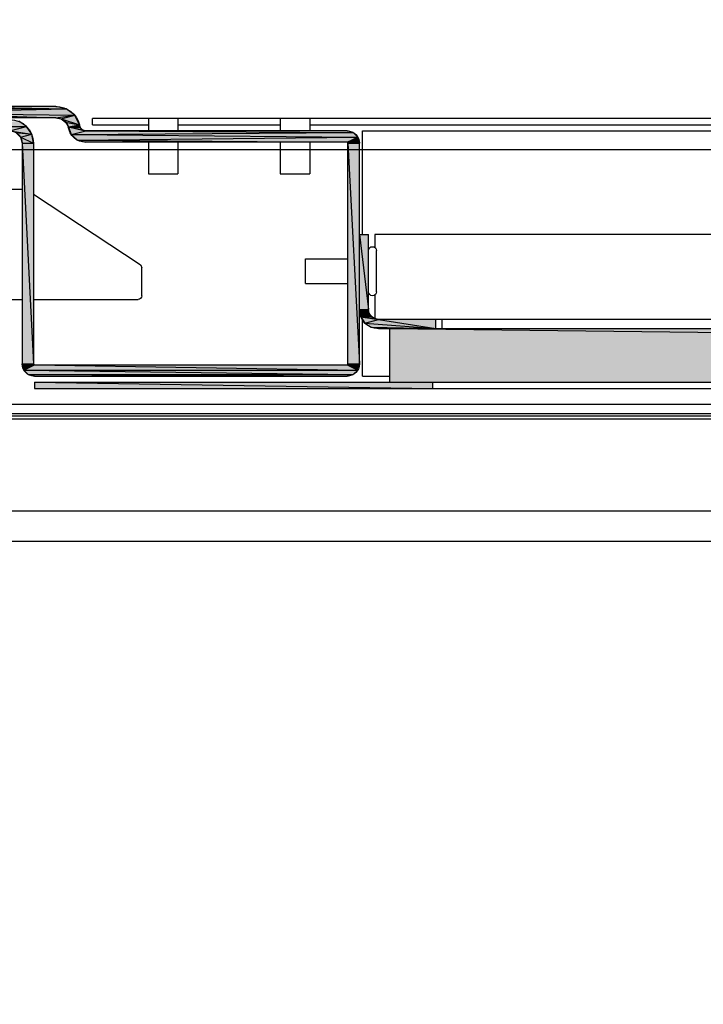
# Model space of a CAD drawing. Header units: millimetres. Extents: x 0 to 111311, y -48878 to -25280.
# Tile 211 of 244: x 106235 to 106246, y -28074 to -28058. Entities that reach past the tile are written whole.
import ezdxf

# ---------------------------------------------------------------- set-up
doc = ezdxf.new("R2010")
doc.units = ezdxf.units.MM
doc.layers.add('J 0.15', color=40, linetype='Continuous', lineweight=15)

# ---------------------------------------------------------------- blocks, each defined once
blk = doc.blocks.new('A$C240905DC')
at = {"color": 7, "linetype": 'Continuous'}
for p, q in [((1138.42, 2493.08), (1139.8, 2494.15)), ((1165, 2494.53), (1139.8, 2494.15)), ((1139.8, 2494.15), (1141.5, 2494.53)), ((1166, 2494.26), (1139.8, 2494.15)), ((1141.5, 2494.53), (1165, 2494.53)), ((268.5, 2492.53), (1135.5, 2492.53)), ((1100.1, 2492.53), (1100.1, 2490.53)), ((1104.9, 2492.53), (1104.9, 2490.53)), ((1121.6, 2492.53), (1121.6, 2490.53)), ((1126.4, 2492.53), (1126.4, 2490.53)), ((1135.5, 2491.53), (1135.5, 2492.53)), ((1137.63, 2491.53), (1138.42, 2493.08)), ((1140.63, 2492.49), (1137.63, 2491.53)), ((1166.73, 2493.53), (1138.42, 2493.08)), ((1140.63, 2492.49), (1139.91, 2491.97)), ((1141.5, 2492.68), (1165, 2492.68)), ((1146.28, 2491.25), (1147.53, 2492.09)), ((1100.1, 2491.53), (268.5, 2491.53)), ((1091.5, 2490.53), (312.5, 2490.53)), ((1091.5, 2473.65), (1091.5, 2490.53)), ((1136.63, 2490.53), (1093, 2490.26)), ((1093, 2490.26), (1094, 2490.53)), ((1094, 2490.53), (1136.63, 2490.53)), ((1121.6, 2491.53), (1104.9, 2491.53)), ((1135.5, 2491.53), (1126.4, 2491.53)), ((1137.49, 2491.03), (1137.63, 2491.53)), ((1139.46, 2491.2), (1137.49, 2491.03)), ((1139.91, 2491.97), (1137.63, 2491.53)), ((1145.44, 2490), (1146.28, 2491.25)), ((1149, 2490.53), (1145.44, 2490)), ((1166.73, 2491.53), (1146.28, 2491.25)), ((1092, 2488.53), (1092.27, 2489.53)), ((1092.27, 2489.53), (1093, 2490.26)), ((1138.98, 2489.92), (1092.27, 2489.53)), ((1138.98, 2489.92), (1093, 2490.26)), ((1137.96, 2489.01), (1136.63, 2488.68)), ((1145.15, 2488.53), (1145.44, 2490)), ((1147.27, 2489.53), (1145.15, 2488.53)), ((1148, 2490.26), (1145.44, 2490)), ((1094, 2488.68), (1092, 2488.53)), ((1093.92, 2488.66), (1092, 2488.53)), ((1093.87, 2488.6), (1092, 2488.53)), ((1092, 2452.53), (1092, 2488.53)), ((1093.85, 2488.53), (1092, 2452.53)), ((1093.85, 2452.53), (1093.85, 2488.53)), ((1093.92, 2488.66), (1093.87, 2488.6)), ((1094, 2488.68), (1093.92, 2488.66)), ((1094, 2488.68), (1136.63, 2488.68)), ((1100.1, 2488.68), (1100.1, 2483.53)), ((1104.9, 2488.68), (1104.9, 2483.53)), ((1121.6, 2488.68), (1121.6, 2483.53)), ((1126.4, 2488.68), (1126.4, 2483.53)), ((1145.15, 2488.53), (1145.15, 2452.53)), ((1147, 2488.53), (1145.15, 2452.53)), ((1147, 2488.53), (1147, 2452.53)), ((1104.9, 2483.53), (1100.1, 2483.53)), ((1126.4, 2483.53), (1121.6, 2483.53)), ((1150.5, 2481.03), (1147, 2481.03)), ((1127.77, 2468.7), (1145.15, 2480.14)), ((314.5, 2473.65), (1089.5, 2473.65)), ((1089.5, 2473.65), (1089.5, 2471.55)), ((1092, 2473.65), (1090.5, 2473.65)), ((1090.5, 2461.39), (1090.5, 2473.65)), ((1092, 2473.65), (1090.5, 2461.39)), ((1089.2, 2464.3), (1089.2, 2471)), ((1100.8, 2469.65), (1093.85, 2469.65)), ((1100.8, 2465.65), (1100.8, 2469.65)), ((1127.5, 2463.62), (1127.5, 2468.21)), ((1100.8, 2465.65), (1093.85, 2465.65)), ((1089.5, 2463.75), (1089.5, 2460.02)), ((1145.15, 2463.03), (1128.09, 2463.03)), ((1150.5, 2463.03), (1147, 2463.03)), ((1089.51, 2459.91), (1090.03, 2460.26)), ((1091.76, 2460.2), (1089.51, 2459.91)), ((1090.38, 2460.78), (1090.5, 2461.39)), ((1092, 2461.39), (1090.38, 2460.78)), ((1092, 2461.39), (1090.5, 2461.39)), ((324.5, 2459.79), (1079.5, 2459.79)), ((1078.5, 2458.29), (1078.5, 2459.79)), ((1079.5, 2459.79), (1088.9, 2459.79)), ((1079.5, 2458.29), (1079.5, 2459.79)), ((1088.9, 2459.79), (1079.5, 2458.29)), ((1091.09, 2459.2), (1079.5, 2458.29)), ((1090.09, 2458.52), (1079.5, 2458.29)), ((1090.09, 2458.52), (1088.9, 2458.29)), ((1091.09, 2459.2), (1090.09, 2458.52)), ((1091.5, 2450.53), (1091.5, 2459.71)), ((1088.9, 2458.29), (315.1, 2458.29)), ((1087, 2458.29), (317, 2449.53)), ((1087, 2449.53), (1087, 2458.29)), ((1093.85, 2452.53), (1092, 2452.53)), ((1092.27, 2451.53), (1092, 2452.53)), ((1093.85, 2452.53), (1092.27, 2451.53)), ((1093.87, 2452.45), (1092.27, 2451.53)), ((1093.92, 2452.4), (1092.27, 2451.53)), ((1145, 2452.38), (1092.27, 2451.53)), ((1094, 2452.38), (1092.27, 2451.53)), ((1093.85, 2452.53), (1093.87, 2452.45)), ((1093.87, 2452.45), (1093.92, 2452.4)), ((1093.92, 2452.4), (1094, 2452.38)), ((1145, 2452.38), (1094, 2452.38)), ((1147, 2452.53), (1145.13, 2452.45)), ((1145.13, 2452.45), (1145.15, 2452.53)), ((1147, 2452.53), (1145.15, 2452.53)), ((1091.5, 2450.53), (1087, 2450.53)), ((1093, 2450.8), (1092.27, 2451.53)), ((1146.73, 2451.53), (1092.27, 2451.53)), ((1146.73, 2451.53), (1093, 2450.8)), ((1094, 2450.53), (1093, 2450.8)), ((1146, 2450.8), (1094, 2450.53)), ((1145, 2450.53), (1094, 2450.53)), ((1146, 2450.8), (1145, 2450.53)), ((1145, 2449.53), (259, 2449.53)), ((1080, 2448.53), (1080, 2449.53)), ((1145, 2449.53), (1080, 2448.53)), ((1145, 2449.53), (1145, 2448.53)), ((1145, 2448.53), (259, 2448.53)), ((251, 2445.93), (1149, 2445.93)), ((233.63, 2444.03), (1209.57, 2444.03)), ((1210.5, 2444.46), (234.35, 2444.46)), ((244.23, 2443.53), (1190.73, 2443.53)), ((214.23, 2428.53), (1190.73, 2428.53)), ((1180.64, 2423.61), (209.64, 2423.61))]:
    blk.add_line(p, q, dxfattribs=at)
for points in [[(1166, 2494.26), (1166.73, 2493.53), (1139.8, 2494.15)], [(1166.73, 2493.53), (1141.5, 2492.68), (1138.42, 2493.08)], [(1141.5, 2492.68), (1140.63, 2492.49), (1138.42, 2493.08)], [(1139.46, 2491.2), (1136.63, 2490.53), (1137.13, 2490.66)], [(1139.46, 2491.2), (1138.98, 2489.92), (1136.63, 2490.53)], [(1139.46, 2491.2), (1137.13, 2490.66), (1137.49, 2491.03)], [(1139.91, 2491.97), (1139.46, 2491.2), (1137.63, 2491.53)], [(1166.73, 2491.53), (1166, 2490.8), (1146.28, 2491.25)], [(1166, 2490.8), (1149, 2490.53), (1146.28, 2491.25)], [(1138.98, 2489.92), (1137.96, 2489.01), (1092.27, 2489.53)], [(1137.96, 2489.01), (1094, 2488.68), (1092.27, 2489.53)], [(1147.27, 2489.53), (1147, 2488.53), (1145.15, 2488.53)], [(1148, 2490.26), (1147.27, 2489.53), (1145.44, 2490)], [(1093.87, 2488.6), (1093.85, 2488.53), (1092, 2488.53)], [(1091.76, 2460.2), (1088.9, 2459.79), (1089.51, 2459.91)], [(1091.76, 2460.2), (1091.09, 2459.2), (1088.9, 2459.79)], [(1092, 2461.39), (1091.76, 2460.2), (1090.03, 2460.26)], [(1092, 2461.39), (1090.03, 2460.26), (1090.38, 2460.78)], [(1147, 2452.53), (1145, 2452.38), (1145.07, 2452.4)], [(1147, 2452.53), (1146.73, 2451.53), (1145, 2452.38)], [(1147, 2452.53), (1145.07, 2452.4), (1145.13, 2452.45)], [(1146.73, 2451.53), (1146, 2450.8), (1093, 2450.8)]]:
    blk.add_lwpolyline(points, dxfattribs=at)
at = {"color": 7}
blk.add_arc((1166.83, 2510.81), 926, 89.87625, 185.40319, dxfattribs=at)
at = {"color": 7, "linetype": 'Continuous'}
for centre, radius, start, end in [((1141.5, 2490.53), 4, 90, 165.5225), ((1141.5, 2490.53), 2.15, 90, 161.7391), ((1149, 2488.53), 3.85, 90, 180), ((1094, 2488.53), 2, 90, 180), ((1136.63, 2491.53), 1, 270, 0), ((1136.63, 2491.53), 2.85, 270, 353.4255), ((1149, 2488.53), 2, 90, 180), ((1094, 2488.53), 0.15, 90, 180), ((1089.85, 2471), 0.65, 0, 180), ((1128.09, 2468.21), 0.59, 123.3407, 180), ((1089.85, 2464.3), 0.65, 180, 0), ((1128.09, 2463.62), 0.59, 180, 270), ((1088.9, 2461.39), 1.6, 270, 0), ((1088.9, 2461.39), 3.1, 270, 0), ((1094, 2452.53), 2, 180, 270), ((1094, 2452.53), 0.15, 180, 270), ((1145, 2452.53), 0.15, 270, 0), ((1145, 2452.53), 2, 270, 0)]:
    blk.add_arc(centre, radius, start, end, dxfattribs=at)
blk.add_spline([(1089.34, 2459.97), (1089.5, 2460.02)], degree=3, dxfattribs=at)
for points in [[(1138.42, 2493.08), (1139.8, 2494.15), (1166.73, 2493.53)], [(1166, 2494.26), (1139.8, 2494.15), (1165, 2494.53)], [(1139.8, 2494.15), (1141.5, 2494.53), (1165, 2494.53)], [(1166, 2494.26), (1166.73, 2493.53), (1139.8, 2494.15)], [(1137.63, 2491.53), (1138.42, 2493.08), (1140.63, 2492.49)], [(1139.91, 2491.97), (1137.63, 2491.53), (1140.63, 2492.49)], [(1138.42, 2493.08), (1166.73, 2493.53), (1141.5, 2492.68)], [(1141.5, 2492.68), (1140.63, 2492.49), (1138.42, 2493.08)], [(1141.5, 2492.68), (1166.73, 2493.53), (1165, 2492.68)], [(1146.28, 2491.25), (1147.53, 2492.09), (1166.73, 2491.53)], [(1093, 2490.26), (1094, 2490.53), (1136.63, 2490.53)], [(1093, 2490.26), (1136.63, 2490.53), (1138.98, 2489.92)], [(1137.13, 2490.66), (1139.46, 2491.2), (1136.63, 2490.53)], [(1139.46, 2491.2), (1138.98, 2489.92), (1136.63, 2490.53)], [(1137.49, 2491.03), (1139.46, 2491.2), (1137.13, 2490.66)], [(1137.49, 2491.03), (1137.63, 2491.53), (1139.46, 2491.2)], [(1139.91, 2491.97), (1139.46, 2491.2), (1137.63, 2491.53)], [(1145.44, 2490), (1146.28, 2491.25), (1149, 2490.53)], [(1148, 2490.26), (1145.44, 2490), (1149, 2490.53)], [(1166.73, 2491.53), (1166, 2490.8), (1146.28, 2491.25)], [(1166, 2490.8), (1149, 2490.53), (1146.28, 2491.25)], [(1092, 2488.53), (1092.27, 2489.53), (1094, 2488.68)], [(1092.27, 2489.53), (1093, 2490.26), (1138.98, 2489.92)], [(1138.98, 2489.92), (1137.96, 2489.01), (1092.27, 2489.53)], [(1137.96, 2489.01), (1094, 2488.68), (1092.27, 2489.53)], [(1137.96, 2489.01), (1136.63, 2488.68), (1094, 2488.68)], [(1145.15, 2488.53), (1145.44, 2490), (1147.27, 2489.53)], [(1147.27, 2489.53), (1147, 2488.53), (1145.15, 2488.53)], [(1148, 2490.26), (1147.27, 2489.53), (1145.44, 2490)], [(1093.92, 2488.66), (1092, 2488.53), (1094, 2488.68)], [(1093.87, 2488.6), (1092, 2488.53), (1093.92, 2488.66)], [(1093.87, 2488.6), (1093.85, 2488.53), (1092, 2488.53)], [(1093.85, 2488.53), (1093.85, 2452.53), (1092, 2452.53)], [(1092, 2452.53), (1092, 2488.53), (1093.85, 2488.53)], [(1147, 2488.53), (1147, 2452.53), (1145.15, 2452.53)], [(1145.15, 2452.53), (1145.15, 2488.53), (1147, 2488.53)], [(1092, 2473.65), (1092, 2461.39), (1090.5, 2461.39)], [(1090.5, 2461.39), (1090.5, 2473.65), (1092, 2473.65)], [(1089.51, 2459.91), (1091.76, 2460.2), (1088.9, 2459.79)], [(1091.76, 2460.2), (1091.09, 2459.2), (1088.9, 2459.79)], [(1089.51, 2459.91), (1090.03, 2460.26), (1091.76, 2460.2)], [(1090.38, 2460.78), (1092, 2461.39), (1090.03, 2460.26)], [(1092, 2461.39), (1091.76, 2460.2), (1090.03, 2460.26)], [(1090.38, 2460.78), (1090.5, 2461.39), (1092, 2461.39)], [(1091.09, 2459.2), (1079.5, 2458.29), (1088.9, 2459.79)], [(1079.5, 2458.29), (1079.5, 2459.79), (1088.9, 2459.79)], [(1090.09, 2458.52), (1079.5, 2458.29), (1091.09, 2459.2)], [(1090.09, 2458.52), (1088.9, 2458.29), (1079.5, 2458.29)], [(1087, 2458.29), (1087, 2449.53), (317, 2449.53)], [(317, 2449.53), (317, 2458.29), (1087, 2458.29)], [(1092.27, 2451.53), (1092, 2452.53), (1093.85, 2452.53)], [(1093.87, 2452.45), (1092.27, 2451.53), (1093.85, 2452.53)], [(1093.92, 2452.4), (1092.27, 2451.53), (1093.87, 2452.45)], [(1094, 2452.38), (1092.27, 2451.53), (1093.92, 2452.4)], [(1092.27, 2451.53), (1145, 2452.38), (1146.73, 2451.53)], [(1145, 2452.38), (1092.27, 2451.53), (1094, 2452.38)], [(1145.07, 2452.4), (1147, 2452.53), (1145, 2452.38)], [(1147, 2452.53), (1146.73, 2451.53), (1145, 2452.38)], [(1145.13, 2452.45), (1147, 2452.53), (1145.07, 2452.4)], [(1145.13, 2452.45), (1145.15, 2452.53), (1147, 2452.53)], [(1093, 2450.8), (1092.27, 2451.53), (1146.73, 2451.53)], [(1146.73, 2451.53), (1146, 2450.8), (1093, 2450.8)], [(1094, 2450.53), (1093, 2450.8), (1146, 2450.8)], [(1146, 2450.8), (1145, 2450.53), (1094, 2450.53)], [(1145, 2449.53), (1145, 2448.53), (1080, 2448.53)], [(1080, 2448.53), (1080, 2449.53), (1145, 2449.53)]]:
    blk.add_solid(points, dxfattribs=at)

msp = doc.modelspace()

# ---------------------------------------------------------------- linework, layer by layer
msp.add_line((106202.917, -28060.32), (106398.917, -28060.32))
at = {"layer": 'J 0.15'}
msp.add_lwpolyline([(106047.917, -28396.32), (106553.917, -28396.32), (106553.917, -28060.32), (106047.917, -28060.32)], close=True, dxfattribs=at)

# ---------------------------------------------------------------- block references
at = {"xscale": -0.1000000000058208, "yscale": 0.09999999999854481, "zscale": 0.1}
msp.add_blockref('A$C240905DC', (106349.817, -28309.072), dxfattribs=at)

doc.saveas('drawing.dxf')
